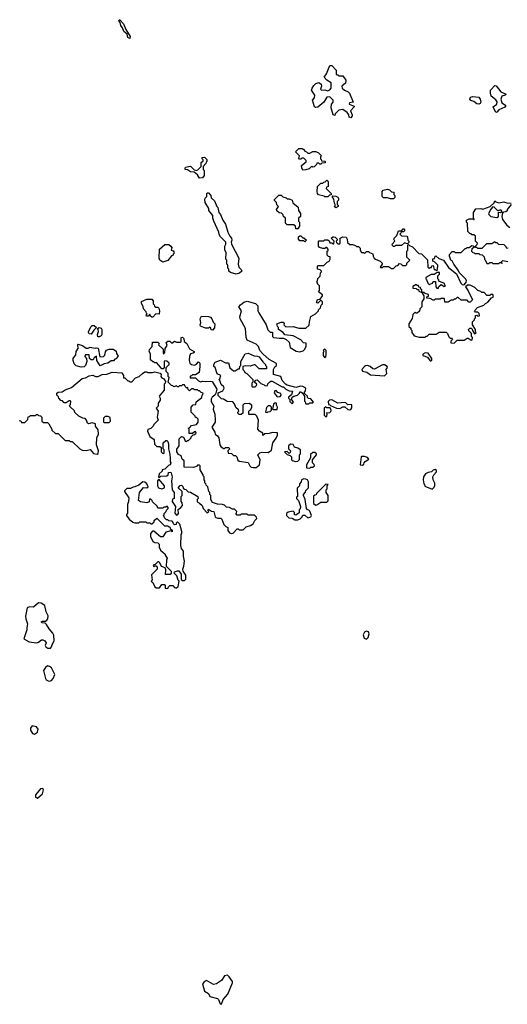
# Model space of a CAD drawing. Extents: x 1862350 to 2057294, y 212041 to 437318.
# Tile 124 of 256: x 1902557 to 1907460, y 324378 to 334283. Entities that reach past the tile are written whole.
import ezdxf

# ---------------------------------------------------------------- set-up
doc = ezdxf.new("R2010")
doc.units = 0

msp = doc.modelspace()

# ---------------------------------------------------------------- linework, layer by layer
at = {"layer": '0CON10XD'}
for points in [[(1903665, 334093.8), (1903645, 334104.2), (1903637.7, 334137.7), (1903604.5, 334165), (1903590.6, 334200.6), (1903572.5, 334225), (1903566.2, 334256.2), (1903554, 334275), (1903557.5, 334282.5), (1903565, 334283.3), (1903602.1, 334242.1), (1903623.6, 334183.6), (1903668.1, 334115), (1903665, 334093.8)], [(1905885, 333297.5), (1905871.2, 333301.2), (1905866.7, 333325), (1905850.3, 333350.3), (1905805, 333379.2), (1905765, 333372.9), (1905730, 333335), (1905725, 333320), (1905710, 333325), (1905687.5, 333395), (1905693.3, 333435), (1905707.5, 333455), (1905710, 333475), (1905675, 333508.8), (1905645, 333503.3), (1905615, 333452.5), (1905555, 333402.5), (1905535, 333400), (1905522.5, 333405), (1905502.5, 333475), (1905522.5, 333497.5), (1905523, 333523), (1905492.5, 333575), (1905496.7, 333595), (1905515, 333620), (1905535, 333640), (1905565, 333652.5), (1905587.5, 333635), (1905590, 333615), (1905582.5, 333585), (1905593, 333573), (1905625, 333576.2), (1905655, 333566.7), (1905675, 333576.7), (1905690, 333595), (1905688.3, 333648.3), (1905643.9, 333673.9), (1905617.5, 333705), (1905642, 333738), (1905675, 333822.5), (1905695, 333822.5), (1905740, 333775), (1905740, 333735), (1905745, 333730), (1905755, 333730), (1905765, 333720), (1905805, 333720), (1905836.4, 333676.4), (1905832.5, 333645), (1905796.7, 333615), (1905798.8, 333595), (1905822.7, 333572.7), (1905858.3, 333558.3), (1905873.6, 333543.6), (1905910, 333455), (1905873.3, 333446.7), (1905870, 333435), (1905920, 333415), (1905920, 333405), (1905883.6, 333366.4), (1905900, 333325), (1905900, 333315), (1905885, 333297.5)], [(1907345, 333350), (1907317.5, 333405), (1907354, 333435), (1907357, 333457), (1907345, 333476.7), (1907297.5, 333515), (1907290, 333545), (1907290, 333575), (1907335, 333620), (1907348.3, 333618.3), (1907396.4, 333556.4), (1907450, 333535), (1907440, 333525), (1907405, 333513.3), (1907394, 333485), (1907405.9, 333445.9), (1907442.5, 333425), (1907442.5, 333415), (1907435, 333403.3), (1907373.9, 333376.1), (1907355, 333352.5), (1907345, 333350)], [(1907175, 333433.3), (1907155, 333437.5), (1907125, 333460), (1907091.7, 333471.7), (1907082.5, 333482.5), (1907090, 333505), (1907115, 333510), (1907175, 333502.5), (1907187.5, 333485), (1907192.5, 333455), (1907188.3, 333441.7), (1907175, 333433.3)], [(1905405, 332770), (1905393, 332793), (1905390, 332815), (1905438.3, 332851.7), (1905438.3, 332868.3), (1905415, 332890), (1905395, 332890), (1905385, 332880), (1905371.7, 332881.7), (1905360, 332895), (1905368.3, 332901.7), (1905370, 332915), (1905330, 332955), (1905363.6, 332986.4), (1905396.4, 332986.4), (1905415, 332977.5), (1905425, 332960), (1905440, 332955), (1905455, 332940), (1905475, 332940), (1905505, 332957.5), (1905535, 332957.5), (1905560, 332945), (1905590, 332915), (1905580, 332905), (1905580, 332885), (1905588.3, 332878.3), (1905591.7, 332861.7), (1905625, 332860), (1905630, 332855), (1905628.3, 332841.7), (1905595, 332840), (1905585, 332830), (1905575, 332830), (1905565, 332840), (1905545, 332840), (1905540, 332825), (1905518.3, 332801.7), (1905505, 332800), (1905495, 332810), (1905467, 332783), (1905435, 332772.5), (1905405, 332770)], [(1904365, 332687.5), (1904343, 332723), (1904310, 332750), (1904275, 332752.5), (1904245, 332772.5), (1904220, 332775), (1904220, 332785), (1904225, 332800), (1904275, 332810), (1904311.7, 332771.7), (1904335, 332767.5), (1904347, 332773), (1904380, 332805), (1904380, 332845), (1904400, 332865), (1904400, 332875), (1904390, 332885), (1904391.7, 332898.3), (1904415, 332900), (1904438.3, 332878.3), (1904440, 332855), (1904431.7, 332848.3), (1904430, 332835), (1904400, 332805), (1904400, 332775), (1904410, 332765), (1904412.5, 332715), (1904395, 332693.3), (1904365, 332687.5)], [(1905655, 332500), (1905625, 332500), (1905617, 332507), (1905561.7, 332521.7), (1905550, 332535), (1905547.5, 332555), (1905550, 332605), (1905585, 332640), (1905605, 332640), (1905615, 332650), (1905628.3, 332651.7), (1905645, 332670), (1905660, 332655), (1905660, 332605), (1905641.7, 332598.3), (1905640, 332585), (1905690, 332535), (1905688.3, 332521.7), (1905671.7, 332518.3), (1905655, 332500)], [(1904735, 331722.5), (1904675, 331740), (1904660, 331755), (1904660, 331775), (1904650, 331785), (1904650, 331815), (1904640, 331825), (1904640, 331865), (1904630, 331875), (1904631.7, 331941.7), (1904620, 331965), (1904620, 332005), (1904630, 332025), (1904630, 332045), (1904575, 332100), (1904563, 332123), (1904560, 332145), (1904507.5, 332255), (1904497.5, 332285), (1904497.5, 332315), (1904460, 332365), (1904460, 332385), (1904422.5, 332445), (1904420, 332475), (1904423, 332487), (1904440, 332505), (1904440, 332535), (1904445, 332540), (1904455, 332540), (1904480, 332515), (1904481.7, 332491.7), (1904515, 332460), (1904540, 332405), (1904550, 332395), (1904557.5, 332345), (1904577.5, 332325), (1904600, 332265), (1904626.7, 332225), (1904650, 332145), (1904670, 332105), (1904687.5, 332085), (1904690, 332065), (1904682.5, 332045), (1904687.5, 332025), (1904758.8, 331885), (1904752.5, 331825), (1904760, 331795), (1904785, 331770), (1904790, 331755), (1904767, 331733), (1904735, 331722.5)], [(1906315, 332480), (1906285, 332480), (1906255, 332492.5), (1906215, 332490), (1906200, 332505), (1906200, 332555), (1906213, 332567), (1906255, 332577.5), (1906275, 332570), (1906295, 332550), (1906318.3, 332548.3), (1906320, 332525), (1906330, 332515), (1906330, 332495), (1906315, 332480)], [(1905355, 332180), (1905335, 332180), (1905330, 332205), (1905315, 332220), (1905245, 332220), (1905230, 332235), (1905230, 332285), (1905210, 332305), (1905205, 332320), (1905188.3, 332338.3), (1905165, 332340), (1905141.7, 332361.7), (1905140, 332375), (1905160, 332405), (1905141.7, 332421.7), (1905140, 332445), (1905120, 332465), (1905120, 332475), (1905163, 332517), (1905187, 332517), (1905201.7, 332501.7), (1905235, 332490), (1905245, 332480), (1905265, 332480), (1905297, 332467), (1905301.7, 332441.7), (1905357, 332397), (1905360, 332365), (1905380, 332335), (1905380, 332305), (1905360, 332285), (1905360, 332255), (1905370, 332245), (1905370, 332205), (1905355, 332180)], [(1905735, 332390), (1905720, 332405), (1905728.3, 332411.7), (1905730, 332425), (1905721.7, 332438.3), (1905717, 332477), (1905700, 332505), (1905705, 332510), (1905737, 332507), (1905756.4, 332496.4), (1905762.5, 332485), (1905761.7, 332468.3), (1905750, 332455), (1905750, 332425), (1905758.3, 332418.3), (1905760, 332405), (1905735, 332390)], [(1907470, 331985), (1907455, 331980), (1907448.3, 331998.3), (1907428.3, 332018.3), (1907375, 332020), (1907358.3, 332038.3), (1907345, 332040), (1907335, 332050), (1907305, 332030), (1907251.7, 332028.3), (1907205, 331980), (1907165, 331980), (1907155, 331990), (1907141.7, 331991.7), (1907140, 332005), (1907158.3, 332021.7), (1907160, 332035), (1907140, 332055), (1907140, 332105), (1907125, 332120), (1907105, 332120), (1907095, 332130), (1907081.7, 332131.7), (1907061.7, 332151.7), (1907060, 332235), (1907050, 332245), (1907050, 332265), (1907075, 332280), (1907120, 332280), (1907121.7, 332271.7), (1907128.3, 332271.7), (1907128.3, 332278.3), (1907120, 332280), (1907120, 332345), (1907145, 332380), (1907195, 332382.5), (1907215, 332377.5), (1907287.5, 332402.5), (1907328.3, 332441.7), (1907335, 332460), (1907345, 332450), (1907375, 332440), (1907425, 332450), (1907455, 332440), (1907498.3, 332438.3)], [(1907355, 332292.5), (1907370, 332305), (1907371.7, 332348.3), (1907395, 332342.5), (1907410, 332355), (1907395, 332370), (1907365, 332360), (1907328.3, 332398.3), (1907315, 332400), (1907293, 332377), (1907272.5, 332335), (1907273, 332323), (1907295, 332302.5), (1907355, 332292.5)], [(1907500, 332425), (1907460, 332375), (1907458.3, 332361.7), (1907445, 332350), (1907421.7, 332348.3), (1907412.5, 332337.5), (1907406.7, 332305), (1907411.7, 332271.7), (1907456.1, 332216.1), (1907485, 332192.5)], [(1906325, 332000), (1906315, 332000), (1906305, 332010), (1906302.5, 332025), (1906330, 332055), (1906320, 332075), (1906323, 332087), (1906348.3, 332111.7), (1906365, 332160), (1906395, 332160), (1906411.7, 332178.3), (1906418.3, 332178.3), (1906428.3, 332161.7), (1906415, 332150), (1906391.7, 332148.3), (1906390, 332135), (1906380, 332125), (1906395, 332110), (1906450, 332105), (1906457, 332097), (1906460, 332065), (1906470, 332055), (1906468.3, 332041.7), (1906455, 332030), (1906425, 332040), (1906395, 332010), (1906335, 332010), (1906325, 332000)], [(1905232.5, 330565), (1905265, 330550), (1905300, 330545), (1905290, 330510), (1905260, 330485), (1905260, 330475), (1905271.7, 330461.7), (1905273, 330443), (1905295, 330420), (1905310, 330435), (1905290, 330465), (1905297.5, 330485), (1905313, 330497), (1905350, 330505), (1905370, 330525), (1905375, 330540), (1905385, 330540), (1905398.3, 330528.3), (1905420, 330495), (1905420, 330445), (1905428.3, 330438.3), (1905430, 330425), (1905435, 330420), (1905465, 330420), (1905475, 330430), (1905505, 330430), (1905510, 330435), (1905485, 330470), (1905461.7, 330471.7), (1905451.7, 330481.7), (1905450, 330495), (1905421.7, 330521.7), (1905420, 330535), (1905431.7, 330548.3), (1905432.5, 330575), (1905405, 330592.5), (1905385, 330596.7), (1905335, 330582.5), (1905246.4, 330606.4), (1905230, 330615), (1905197.5, 330655), (1905183, 330693), (1905110, 330715), (1905107.5, 330765), (1905120.7, 330789.3), (1905140, 330805), (1905140, 330825), (1905063.9, 330863.9), (1905000, 330920), (1904970, 330955), (1904957.5, 330995), (1904935, 331017.5), (1904845, 331060), (1904832.5, 331085), (1904827.5, 331175), (1904772.5, 331275), (1904770, 331295), (1904787.5, 331355), (1904760, 331395), (1904777.5, 331415), (1904809.3, 331440.7), (1904845, 331451.2), (1904927, 331427), (1904950, 331405), (1904952.5, 331355), (1904960, 331335), (1905033.6, 331213.6), (1905051.7, 331161.7), (1905075, 331140), (1905098.3, 331138.3), (1905100, 331095), (1905110, 331085), (1905170.7, 331080.7), (1905209.3, 331079.3), (1905235, 331067.5), (1905265, 331037.5), (1905277.5, 330985), (1905338.3, 330948.3), (1905375, 330942.5), (1905407, 330953), (1905420, 330965), (1905437.5, 330995), (1905438.3, 331028.3), (1905411.7, 331031.7), (1905385, 331062.5), (1905305, 331103.8), (1905223.8, 331113.8), (1905205, 331137.5), (1905160, 331165), (1905160, 331185), (1905150, 331195), (1905142.5, 331225), (1905185, 331240), (1905205, 331240), (1905217, 331227), (1905213, 331213), (1905233, 331193), (1905305, 331196.7), (1905365, 331180), (1905435, 331180), (1905468.3, 331211.7), (1905470, 331245), (1905483, 331297), (1905530, 331325), (1905560, 331355), (1905560, 331365), (1905580, 331385), (1905588.3, 331411.7), (1905600, 331425), (1905600, 331445), (1905585, 331460), (1905555, 331430), (1905540, 331435), (1905551.7, 331468.3), (1905578.3, 331471.7), (1905600, 331505), (1905600, 331515), (1905560, 331545), (1905571.7, 331558.3), (1905570, 331605), (1905550, 331625), (1905550, 331635), (1905540, 331645), (1905550, 331655), (1905555, 331680), (1905578.3, 331701.7), (1905580, 331735), (1905590, 331745), (1905590, 331755), (1905578.3, 331768.3), (1905552.5, 331775), (1905550, 331805), (1905555, 331810), (1905615, 331810), (1905650, 331845), (1905670, 331855), (1905680, 331875), (1905678.3, 331898.3), (1905661.7, 331901.7), (1905650, 331915), (1905650, 331955), (1905658.3, 331961.7), (1905660, 331975), (1905645, 331990), (1905635, 331990), (1905625, 331980), (1905605, 331980), (1905571.7, 331991.7), (1905560, 332005), (1905560, 332055), (1905565, 332060), (1905615, 332060), (1905625, 332070), (1905655, 332070), (1905668.3, 332058.3), (1905675, 332040), (1905695, 332040), (1905705, 332030), (1905715, 332030), (1905720, 332055), (1905690, 332085), (1905705, 332100), (1905715, 332100), (1905730, 332095), (1905750, 332075), (1905750, 332065), (1905740, 332055), (1905741.7, 332041.7), (1905755, 332030), (1905775, 332030), (1905780, 332035), (1905780, 332085), (1905785, 332087.5), (1905805, 332097.5), (1905840, 332095), (1905850, 332075), (1905851.7, 332041.7), (1905875, 332020), (1905905, 332020), (1905935, 332010), (1905945, 332000), (1905965, 332000), (1905980, 331985), (1905980, 331965), (1905995, 331940), (1906015, 331940), (1906025, 331930), (1906045, 331950), (1906065, 331950), (1906075, 331940), (1906108.3, 331928.3), (1906110, 331905), (1906120, 331885), (1906133, 331873), (1906180, 331855), (1906200, 331835), (1906200, 331825), (1906180, 331795), (1906185, 331790), (1906205, 331790), (1906215, 331800), (1906265, 331800), (1906295, 331780), (1906315, 331780), (1906341.7, 331808.3), (1906358.3, 331811.7), (1906375, 331830), (1906388.3, 331828.3), (1906405, 331810), (1906438.3, 331811.7), (1906448.3, 331821.7), (1906450, 331835), (1906480, 331865), (1906450, 331895), (1906450, 331955), (1906460, 331965), (1906460, 332015), (1906465, 332020), (1906475, 332010), (1906508.3, 331998.3), (1906571.7, 331931.7), (1906598.3, 331928.3), (1906658.3, 331868.3), (1906660, 331795), (1906675, 331780), (1906685, 331790), (1906698.3, 331791.7), (1906701.7, 331808.3), (1906715, 331810), (1906725, 331770), (1906735, 331770), (1906745, 331760), (1906758.3, 331771.7), (1906760, 331815), (1906728.3, 331848.3), (1906710, 331855), (1906711.7, 331878.3), (1906728.3, 331881.7), (1906730, 331895), (1906741.7, 331908.3), (1906771.7, 331881.7), (1906820, 331865), (1906869.2, 331789.2), (1906950, 331725), (1906993.9, 331633.9), (1907005, 331620), (1907015, 331617.5), (1907030, 331620), (1907047, 331643), (1907050, 331655), (1907043.9, 331673.9), (1906975, 331740), (1906967.5, 331765), (1906921.2, 331825), (1906906.1, 331856.1), (1906892.5, 331865), (1906877.5, 331905), (1906878.3, 331921.7), (1906905, 331950), (1906925, 331950), (1906935, 331940), (1906995, 331940), (1907035, 331980), (1907045, 331980), (1907055, 331990), (1907075, 331990), (1907105, 332010), (1907118.3, 332008.3), (1907130, 331995), (1907101.7, 331978.3), (1907100, 331955), (1907115, 331940), (1907127, 331937), (1907135, 331930), (1907175, 331930), (1907185, 331920), (1907208.3, 331918.3), (1907228.3, 331898.3), (1907230, 331875), (1907238.3, 331868.3), (1907255, 331830), (1907275, 331830), (1907285, 331840), (1907305, 331840), (1907315, 331830), (1907375, 331830), (1907385, 331840), (1907400, 331840), (1907405, 331830), (1907410, 331835), (1907400, 331845), (1907415, 331860), (1907465, 331850)], [(1905425, 332050), (1905415, 332060), (1905375, 332060), (1905360, 332075), (1905361.7, 332098.3), (1905375, 332110), (1905385, 332110), (1905405, 332090), (1905415, 332090), (1905440, 332065), (1905425, 332050)], [(1903995, 331842.5), (1903967.5, 331865), (1903957.5, 331885), (1903962.5, 331975), (1904015, 332020), (1904055, 332020), (1904077.5, 332005), (1904090, 331985), (1904081.7, 331978.3), (1904080, 331965), (1904098.3, 331958.3), (1904108.3, 331948.3), (1904110, 331935), (1904100, 331925), (1904100, 331915), (1904081.7, 331908.3), (1904045, 331860), (1903995, 331842.5)], [(1906765, 331580), (1906771.7, 331598.3), (1906795, 331620), (1906825, 331600), (1906840, 331605), (1906831.7, 331611.7), (1906828.3, 331628.3), (1906771.7, 331651.7), (1906770, 331665), (1906760, 331675), (1906760, 331705), (1906778.3, 331721.7), (1906778.3, 331738.3), (1906755, 331740), (1906725, 331720), (1906695, 331720), (1906641.7, 331688.3), (1906640, 331675), (1906648.3, 331668.3), (1906661.7, 331631.7), (1906675, 331620), (1906708.3, 331631.7), (1906715, 331650), (1906738.3, 331648.3), (1906740, 331595), (1906751.7, 331581.7), (1906765, 331580)], [(1906925, 331030), (1906955, 331060), (1907025, 331060), (1907055, 331080), (1907065, 331080), (1907095, 331060), (1907108.3, 331061.7), (1907110, 331085), (1907100, 331095), (1907100, 331125), (1907071.7, 331151.7), (1907070, 331165), (1907081.7, 331178.3), (1907095, 331180), (1907108.3, 331168.3), (1907110, 331155), (1907131.7, 331121.7), (1907148.3, 331131.7), (1907140, 331145), (1907140, 331165), (1907110, 331215), (1907110, 331245), (1907130, 331265), (1907130, 331275), (1907140, 331285), (1907141.7, 331308.3), (1907155, 331310), (1907165, 331300), (1907180, 331305), (1907178.3, 331328.3), (1907165, 331340), (1907141.7, 331341.7), (1907130, 331355), (1907161.7, 331388.3), (1907225, 331410), (1907241.7, 331428.3), (1907265, 331440), (1907300, 331485), (1907320, 331495), (1907315, 331520), (1907295, 331520), (1907285, 331510), (1907255, 331510), (1907228.3, 331538.3), (1907205, 331540), (1907195, 331550), (1907165, 331560), (1907135, 331587.5), (1907085, 331612.5), (1907058.3, 331611.7), (1907040, 331595), (1907067.5, 331555), (1907110, 331465), (1907085, 331440), (1907071.7, 331441.7), (1907055, 331460), (1906995, 331460), (1906965, 331490), (1906955, 331490), (1906938.3, 331471.7), (1906925, 331470), (1906915, 331460), (1906895, 331460), (1906865, 331440), (1906831.7, 331441.7), (1906830, 331475), (1906825, 331480), (1906795, 331480), (1906785, 331470), (1906735, 331470), (1906725, 331460), (1906715, 331460), (1906685, 331480), (1906651.7, 331481.7), (1906650, 331495), (1906668.3, 331501.7), (1906668.3, 331518.3), (1906635, 331530), (1906625, 331540), (1906600, 331540), (1906600, 331565), (1906591.7, 331571.7), (1906588.3, 331588.3), (1906571.7, 331591.7), (1906568.3, 331608.3), (1906555, 331610), (1906545, 331620), (1906511.7, 331598.3), (1906511.7, 331581.7), (1906545, 331580), (1906555, 331570), (1906568.3, 331568.3), (1906571.7, 331551.7), (1906600, 331540), (1906620, 331505), (1906620, 331475), (1906600, 331445), (1906600, 331395), (1906580, 331375), (1906578.3, 331351.7), (1906555, 331330), (1906545, 331330), (1906535, 331340), (1906511.7, 331318.3), (1906501.7, 331278.3), (1906470, 331225), (1906470, 331195), (1906488.3, 331178.3), (1906490, 331165), (1906500, 331155), (1906500, 331135), (1906523, 331103), (1906575, 331090), (1906635, 331090), (1906645, 331100), (1906655, 331100), (1906675, 331120), (1906745, 331120), (1906775, 331140), (1906845, 331140), (1906860, 331125), (1906871.7, 331091.7), (1906885, 331080), (1906898.3, 331078.3), (1906910, 331065), (1906891.7, 331048.3), (1906891.7, 331031.7), (1906925, 331030)], [(1903895, 331290), (1903885, 331290), (1903871.7, 331301.7), (1903865, 331320), (1903848.3, 331301.7), (1903831.7, 331301.7), (1903830, 331315), (1903840, 331325), (1903831.7, 331331.7), (1903830, 331345), (1903800, 331375), (1903797, 331397), (1903781.7, 331428.3), (1903781.7, 331448.3), (1903835, 331470), (1903885, 331470), (1903900, 331455), (1903900, 331425), (1903910, 331415), (1903911.7, 331401.7), (1903925, 331390), (1903945, 331390), (1903955, 331380), (1903962.5, 331355), (1903960, 331320), (1903925, 331322.5), (1903895, 331290)], [(1904495, 331160), (1904481.7, 331161.7), (1904478.3, 331178.3), (1904465, 331190), (1904455, 331180), (1904425, 331180), (1904375, 331200), (1904370, 331215), (1904377.5, 331235), (1904372.5, 331275), (1904385, 331300), (1904455, 331297.5), (1904475, 331290), (1904490, 331275), (1904501.7, 331241.7), (1904520, 331225), (1904517, 331183), (1904495, 331160)], [(1903275, 331120), (1903253.6, 331123.6), (1903247.5, 331135), (1903250, 331145), (1903275, 331197.5), (1903285, 331206.7), (1903305, 331206.2), (1903330, 331185), (1903300.7, 331159.3), (1903275, 331120)], [(1903341.7, 331091.7), (1903337.5, 331115), (1903350, 331145), (1903347, 331167), (1903340, 331175), (1903355, 331187.5), (1903375, 331180), (1903382.5, 331165), (1903382.5, 331115), (1903376.4, 331103.6), (1903355, 331092.5), (1903341.7, 331091.7)], [(1903068.3, 330411.7), (1903070, 330445), (1903065, 330450), (1903055, 330450), (1903025, 330430), (1903005, 330430), (1902988.3, 330448.3), (1902971.7, 330451.7), (1902950, 330475), (1902948.3, 330488.3), (1902930, 330505), (1902930, 330525), (1902943, 330537), (1902985, 330540), (1903015, 330560), (1903077, 330583), (1903185, 330673.3), (1903219.5, 330680.5), (1903255, 330700), (1903293, 330707), (1903320, 330695), (1903345, 330692.5), (1903385, 330713.3), (1903434.3, 330715.7), (1903485, 330736), (1903585, 330730), (1903600, 330705), (1903601.7, 330681.7), (1903615, 330680), (1903645, 330650), (1903655, 330650), (1903665, 330640), (1903685, 330640), (1903720.7, 330679.3), (1903757, 330693), (1903790, 330725), (1903815, 330740), (1903835, 330740), (1903845, 330732.5), (1903893, 330733), (1903915, 330740), (1903968.3, 330728.3), (1903980, 330715), (1903977.5, 330695), (1903985, 330680), (1904005, 330670), (1904022.5, 330645), (1904020, 330625), (1904010, 330615), (1904010, 330555), (1903960, 330495), (1903970, 330475), (1903970, 330455), (1903950, 330425), (1903950, 330395), (1903930, 330375), (1903947.5, 330345), (1903940, 330285), (1903950, 330255), (1903907.5, 330215), (1903895, 330190), (1903875, 330170), (1903845, 330160), (1903842.5, 330145), (1903865, 330090), (1903908.3, 330058.3), (1903911.7, 330011.7), (1903935, 329990), (1903965, 329990), (1903978.3, 329978.3), (1903980, 329935), (1903991.7, 329921.7), (1904005, 329920), (1904010, 329925), (1904010, 329955), (1904000, 329965), (1904000, 330025), (1904025, 330050), (1904035, 330050), (1904045, 330040), (1904052.5, 330015), (1904052.5, 329965), (1904067, 329913), (1904068.3, 329871.7), (1904070, 329835), (1904077.5, 329825), (1904070, 329805), (1904051.7, 329798.3), (1904015, 329760), (1903990, 329755), (1903988.3, 329741.7), (1903960, 329715), (1903952.5, 329682.5), (1903965, 329680), (1903975, 329690), (1904037, 329693), (1904050, 329705), (1904051.7, 329728.3), (1904075, 329730), (1904080, 329725), (1904090, 329685), (1904082.5, 329645), (1904090, 329555), (1904110, 329525), (1904110, 329465), (1904091.7, 329458.3), (1904090, 329435), (1904122.5, 329385), (1904118.3, 329318.3), (1904135, 329300), (1904146.4, 329303.6), (1904152.5, 329315), (1904150, 329355), (1904177.5, 329375), (1904192.5, 329395), (1904191.7, 329421.7), (1904180, 329435), (1904180, 329485), (1904190, 329495), (1904190, 329535), (1904150, 329575), (1904171.7, 329598.3), (1904185, 329600), (1904198.3, 329588.3), (1904201.7, 329571.7), (1904215, 329560), (1904228.3, 329558.3), (1904251.7, 329531.7), (1904275, 329530), (1904346.4, 329486.4), (1904350, 329465), (1904340, 329455), (1904341.7, 329431.7), (1904365, 329420), (1904390, 329395), (1904400, 329365), (1904441.7, 329321.7), (1904460, 329335), (1904450, 329345), (1904455, 329360), (1904485, 329340), (1904510, 329335), (1904523, 329283), (1904530, 329275), (1904548.3, 329268.3), (1904578.3, 329268.3), (1904588.3, 329258.3), (1904610, 329205), (1904630, 329185), (1904650, 329175), (1904650, 329145), (1904665, 329120), (1904685, 329113.3), (1904701.7, 329118.3), (1904745, 329160), (1904755, 329160), (1904765, 329150), (1904805, 329150), (1904835, 329180), (1904877, 329193), (1904905, 329210), (1904920, 329245), (1904940, 329265), (1904938.3, 329278.3), (1904918.3, 329298.3), (1904855, 329300), (1904845, 329310), (1904785, 329310), (1904775, 329300), (1904745, 329300), (1904730, 329315), (1904738.3, 329321.7), (1904740, 329335), (1904718.3, 329358.3), (1904695, 329360), (1904667, 329377), (1904635, 329380), (1904615, 329400), (1904597, 329407), (1904545, 329410), (1904495, 329427.5), (1904477.5, 329455), (1904480, 329495), (1904470, 329505), (1904470, 329525), (1904460, 329535), (1904450, 329585), (1904431.7, 329601.7), (1904430, 329615), (1904420, 329625), (1904420, 329645), (1904410, 329655), (1904410, 329685), (1904400, 329695), (1904400, 329705), (1904370, 329755), (1904370, 329795), (1904365, 329800), (1904345, 329800), (1904340, 329790), (1904305, 329776.7), (1904211.7, 329781.7), (1904210, 329845), (1904191.7, 329861.7), (1904180, 329895), (1904155, 329910), (1904137.5, 329935), (1904138.3, 329961.7), (1904160, 329995), (1904160, 330065), (1904185, 330090), (1904198.3, 330088.3), (1904208.3, 330078.3), (1904221.7, 330041.7), (1904235, 330040), (1904245, 330050), (1904255, 330050), (1904280, 330075), (1904280, 330085), (1904301.7, 330108.3), (1904315, 330110), (1904330, 330125), (1904325, 330140), (1904313, 330137), (1904295, 330120), (1904261.7, 330121.7), (1904260, 330165), (1904250, 330175), (1904268.3, 330181.7), (1904285, 330200), (1904335, 330210), (1904350, 330235), (1904350, 330265), (1904335, 330280), (1904325, 330280), (1904320, 330295), (1904280, 330335), (1904280, 330385), (1904301.7, 330408.3), (1904328.3, 330411.7), (1904331.7, 330438.3), (1904388.3, 330481.7), (1904390, 330505), (1904398.3, 330511.7), (1904400, 330525), (1904381.7, 330531.7), (1904365, 330550), (1904355, 330550), (1904345, 330560), (1904315, 330560), (1904305, 330570), (1904285, 330570), (1904265, 330550), (1904251.7, 330561.7), (1904248.3, 330578.3), (1904235, 330580), (1904221.7, 330591.7), (1904215, 330610), (1904195, 330610), (1904185, 330600), (1904165, 330600), (1904155, 330590), (1904145, 330590), (1904135, 330600), (1904105, 330590), (1904095, 330600), (1904081.7, 330601.7), (1904050, 330635), (1904060, 330685), (1904050, 330695), (1904050, 330725), (1904030, 330745), (1904030, 330785), (1904060, 330815), (1904058.3, 330828.3), (1904036.7, 330846.7), (1904015, 330850), (1904010, 330845), (1904010, 330785), (1903998.3, 330771.7), (1903985, 330770), (1903935, 330830), (1903915, 330830), (1903905, 330840), (1903895, 330840), (1903871.7, 330861.7), (1903871.7, 330921.7), (1903857.5, 330945), (1903862.5, 330965), (1903890, 330995), (1903891.7, 331038.3), (1903945, 331040), (1903960, 331025), (1903951.7, 331011.7), (1903998.3, 330968.3), (1904000, 330925), (1904005, 330920), (1904017.5, 330935), (1904020, 330975), (1904040, 331005), (1904030, 331035), (1904045, 331050), (1904065, 331050), (1904085, 331030), (1904115, 331050), (1904135, 331040), (1904175, 331040), (1904180, 331045), (1904180, 331085), (1904195, 331090), (1904207, 331077), (1904210, 331045), (1904237.5, 331025), (1904263.6, 330973.6), (1904310, 330945), (1904310, 330935), (1904301.7, 330928.3), (1904275, 330920), (1904263, 330897), (1904260, 330855), (1904268.3, 330828.3), (1904285.8, 330815.8), (1904315, 330808.8), (1904333.8, 330816.2), (1904355, 330840), (1904367.5, 330827.5), (1904367.5, 330795), (1904360, 330735), (1904325, 330710), (1904295, 330710), (1904285, 330700), (1904271.7, 330698.3), (1904271.7, 330681.7), (1904325, 330680), (1904355, 330650), (1904375, 330640), (1904395, 330647.5), (1904425, 330642.5), (1904475, 330647.5), (1904491.7, 330641.7), (1904537.5, 330565), (1904530, 330525), (1904520, 330505), (1904493.6, 330486.4), (1904482.5, 330465), (1904483, 330443), (1904507.5, 330395), (1904502.5, 330365), (1904517.5, 330315), (1904522.5, 330255), (1904522.5, 330235), (1904487.5, 330185), (1904517.5, 330135), (1904523, 330113), (1904546.4, 330096.4), (1904560, 330075), (1904570, 330005), (1904580, 329990), (1904605, 329970), (1904615, 329970), (1904625, 329980), (1904655, 329980), (1904670, 329965), (1904650, 329945), (1904651.7, 329921.7), (1904685, 329920), (1904705, 329900), (1904728.3, 329898.3), (1904740, 329885), (1904751.7, 329851.7), (1904763, 329843), (1904855, 329827.5), (1904870, 329795), (1904885, 329780), (1904905, 329777.5), (1904935, 329777.5), (1904966.7, 329805), (1904973.6, 329853.6), (1904952.5, 329905), (1904970, 329925), (1904995, 329932.5), (1905055, 329930), (1905088.3, 329951.7), (1905103, 330027), (1905137, 330073), (1905150, 330105), (1905148.3, 330128.3), (1905098.3, 330131.7), (1905065, 330120), (1905023, 330117), (1905001.7, 330101.7), (1905000, 330125), (1904967.5, 330145), (1904953, 330163), (1904957.5, 330255), (1904940, 330295), (1904925, 330310), (1904861.7, 330311.7), (1904860, 330345), (1904870, 330355), (1904879.3, 330360.7), (1904892.5, 330385), (1904890, 330405), (1904865, 330422.5), (1904813, 330417), (1904800, 330405), (1904800, 330325), (1904785, 330310), (1904765, 330310), (1904750, 330325), (1904750, 330335), (1904760, 330345), (1904758.3, 330358.3), (1904731.7, 330381.7), (1904718.3, 330418.3), (1904698.3, 330438.3), (1904643, 330443), (1904607, 330467), (1904585, 330470), (1904551.7, 330501.7), (1904551.7, 330528.3), (1904599.2, 330550.8), (1904611.2, 330575), (1904608.8, 330588.8), (1904583, 330613), (1904570, 330655), (1904560, 330665), (1904568.3, 330671.7), (1904580, 330705), (1904541.7, 330721.7), (1904522.5, 330782.5), (1904510, 330795), (1904510, 330815), (1904523, 330837), (1904575, 330856.7), (1904625, 330830), (1904655, 330830), (1904670.7, 330780.7), (1904705, 330750), (1904725, 330750), (1904755, 330770), (1904768.3, 330771.7), (1904770, 330795), (1904780, 330805), (1904780, 330845), (1904825, 330920), (1904855, 330930), (1904913, 330903), (1904947, 330897), (1904965, 330890), (1905000.7, 330840.7), (1905030, 330815), (1905030, 330805), (1905040, 330795), (1905038.3, 330771.7), (1904965, 330770), (1904925, 330810), (1904915, 330812.5), (1904875, 330796.7), (1904825, 330802.5), (1904800, 330795), (1904800, 330765), (1904815, 330750), (1904820, 330735), (1904840, 330725), (1904900, 330665), (1904900, 330635), (1904890, 330625), (1904890, 330595), (1904895, 330590), (1904925, 330590), (1904938.3, 330601.7), (1904940, 330615), (1904921.7, 330631.7), (1904920, 330645), (1904931.7, 330658.3), (1904945, 330660), (1904981.7, 330621.7), (1905015, 330610), (1905025, 330600), (1905048.3, 330601.7), (1905051.7, 330618.3), (1905071.7, 330638.3), (1905083, 330647), (1905095, 330646.7), (1905195, 330590), (1905208.3, 330588.3), (1905232.5, 330565)], [(1903175, 330787.5), (1903125, 330800), (1903105, 330820), (1903093.3, 330855), (1903093.3, 330875), (1903119.5, 330910.5), (1903123.6, 330946.4), (1903147, 330983), (1903140, 330995), (1903140, 331015), (1903145, 331017.5), (1903187, 331007), (1903225, 330977.5), (1903245, 330977.5), (1903265, 330990), (1903315, 330977.5), (1903325, 330982.5), (1903345, 330980), (1903363, 330893), (1903400, 330895), (1903411.7, 330908.3), (1903418.3, 330941.7), (1903430.7, 330959.3), (1903455, 330967.5), (1903495, 330967.5), (1903515, 330960), (1903527, 330947), (1903530, 330925), (1903547, 330897), (1903525, 330870), (1903511.7, 330868.3), (1903498.3, 330851.7), (1903475, 330850), (1903441.7, 330828.3), (1903405, 330822.5), (1903365, 330800), (1903333, 330853), (1903327.5, 330897.5), (1903305, 330880), (1903295, 330860), (1903275, 330862.5), (1903260, 330875), (1903255, 330910), (1903215, 330910), (1903210, 330895), (1903230, 330875), (1903232.5, 330845), (1903217.5, 330805), (1903205, 330792.5), (1903175, 330787.5)], [(1905625, 330880), (1905635, 330890), (1905640, 330915), (1905640, 330955), (1905625, 330970), (1905610, 330955), (1905620, 330945), (1905610, 330935), (1905610, 330905), (1905625, 330880)], [(1906695, 330850), (1906701.7, 330858.3), (1906700, 330875), (1906665, 330927.5), (1906635, 330932.5), (1906611.7, 330918.3), (1906610, 330905), (1906657, 330887), (1906685, 330850), (1906695, 330850)], [(1906225, 330700.6), (1906247.1, 330722.9), (1906242, 330765), (1906255.8, 330785), (1906252.9, 330795), (1906225, 330812.1), (1906205, 330811.8), (1906125, 330766.7), (1906109.3, 330769.3), (1906080, 330795), (1906055, 330803.3), (1906035, 330800), (1906022.5, 330795), (1905996.7, 330765), (1906005, 330748.8), (1906047.7, 330737.7), (1906085, 330710), (1906225, 330700.6)], [(1905145, 330490), (1905175, 330493.3), (1905187.5, 330505), (1905183.3, 330523.3), (1905151.2, 330531.2), (1905135, 330552.5), (1905120.7, 330549.3), (1905115, 330530), (1905145, 330490)], [(1902551.7, 330251.7), (1902568.3, 330248.3), (1902575, 330230), (1902608.3, 330231.7), (1902638.3, 330261.7), (1902641.7, 330288.3), (1902655, 330290), (1902665, 330300), (1902715, 330300), (1902725, 330310), (1902735, 330310), (1902745, 330300), (1902767, 330297), (1902780, 330285), (1902780, 330245), (1902795, 330230), (1902835, 330230), (1902848.3, 330218.3), (1902880, 330165), (1902880, 330155), (1902915, 330120), (1902945, 330120), (1903015, 330050), (1903055, 330050), (1903065, 330040), (1903085, 330040), (1903160, 329965), (1903185, 329952.5), (1903225, 329947.5), (1903265, 329960), (1903298.3, 329918.3), (1903335, 329912.5), (1903345, 329920), (1903350, 329945), (1903327.5, 330005), (1903332.5, 330075), (1903350, 330115), (1903347, 330157), (1903320, 330195), (1903318.3, 330218.3), (1903285, 330227.5), (1903248.3, 330218.3), (1903240, 330225), (1903230, 330255), (1903215, 330270), (1903193, 330273), (1903150, 330295), (1903111.7, 330331.7), (1903108.3, 330348.3), (1903061.7, 330391.7), (1903060, 330405), (1903068.3, 330411.7)], [(1905045, 330330), (1905051.7, 330338.3), (1905075, 330342.5), (1905090, 330355), (1905090, 330385), (1905075, 330400), (1905055, 330400), (1905038.3, 330381.7), (1905030, 330335), (1905045, 330330)], [(1905105, 330360), (1905145, 330362.5), (1905150, 330385), (1905140, 330405), (1905140, 330425), (1905125, 330430), (1905110, 330415), (1905100, 330365), (1905105, 330360)], [(1905645, 330290), (1905650, 330315), (1905641.7, 330328.3), (1905675, 330330), (1905687, 330343), (1905687.5, 330355), (1905678.3, 330378.3), (1905645, 330380), (1905635, 330390), (1905620, 330375), (1905620, 330305), (1905631.7, 330291.7), (1905645, 330290)], [(1905875, 330357.5), (1905885, 330362.5), (1905897, 330377), (1905897.5, 330405), (1905891.7, 330411.7), (1905855, 330410), (1905835, 330430), (1905823, 330433), (1905757, 330427), (1905695, 330457.5), (1905673, 330457), (1905658.3, 330441.7), (1905661.7, 330411.7), (1905675, 330410), (1905681.7, 330401.7), (1905743.6, 330373.6), (1905775, 330372.5), (1905805, 330390), (1905825, 330390), (1905855, 330362.5), (1905875, 330357.5)], [(1903405, 330230), (1903455, 330232.5), (1903470, 330245), (1903465, 330280), (1903445, 330290), (1903415, 330290), (1903400, 330275), (1903400, 330235), (1903405, 330230)], [(1905335, 329840), (1905355, 329843.3), (1905371.7, 329858.3), (1905370, 329905), (1905380, 329915), (1905380, 329955), (1905353.3, 329973.3), (1905321.2, 329981.2), (1905305, 330010), (1905278.3, 330011.7), (1905260, 329995), (1905260, 329965), (1905280, 329945), (1905275, 329930), (1905265, 329920), (1905245, 329940), (1905220, 329935), (1905245, 329910), (1905275, 329900), (1905290, 329885), (1905290, 329855), (1905295, 329850), (1905335, 329840)], [(1905475, 329772.5), (1905485, 329780), (1905505, 329780), (1905520, 329795), (1905518.3, 329808.3), (1905500, 329825), (1905500, 329855), (1905540, 329905), (1905540, 329915), (1905525, 329927.5), (1905505, 329930), (1905481.7, 329908.3), (1905480, 329875), (1905440, 329805), (1905440, 329775), (1905475, 329772.5)], [(1906005, 329800), (1906018.3, 329811.7), (1906020, 329825), (1906031.7, 329838.3), (1906068.3, 329861.7), (1906055, 329880), (1906025, 329890), (1905995, 329890), (1905990, 329885), (1905980, 329805), (1906005, 329800)], [(1906705, 329560), (1906725, 329580), (1906731.7, 329598.3), (1906731.7, 329621.7), (1906713.6, 329653.6), (1906712.5, 329685), (1906720, 329705), (1906747.5, 329735), (1906748.3, 329748.3), (1906735, 329757.5), (1906715, 329750), (1906697, 329733), (1906665, 329727.5), (1906637, 329713), (1906617.5, 329685), (1906612.5, 329655), (1906620, 329615), (1906628.3, 329608.3), (1906631.7, 329591.7), (1906705, 329560)], [(1904045, 328560), (1904051.7, 328578.3), (1904065, 328590), (1904095, 328590), (1904115, 328570), (1904125, 328567.5), (1904135, 328567.5), (1904148.8, 328581.2), (1904160, 328635), (1904150, 328645), (1904137, 328687), (1904110, 328715), (1904111.7, 328728.3), (1904145, 328740), (1904158.3, 328738.3), (1904180, 328705), (1904181.7, 328651.7), (1904195, 328640), (1904215, 328640), (1904226.4, 328653.6), (1904226.4, 328696.4), (1904200, 328735), (1904197.5, 328755), (1904207.5, 328785), (1904212.5, 328835), (1904202.5, 328885), (1904202.5, 328935), (1904183, 328963), (1904177.5, 328995), (1904180, 329105), (1904187.5, 329115), (1904187.5, 329135), (1904167, 329207), (1904145, 329230), (1904131.7, 329218.3), (1904130, 329205), (1904115, 329200), (1904101.7, 329211.7), (1904100, 329225), (1904088.3, 329238.3), (1904055, 329240), (1904045, 329250), (1904031.7, 329251.7), (1904011.7, 329271.7), (1904010, 329285), (1904000, 329295), (1904008.3, 329301.7), (1904010, 329315), (1904030, 329335), (1904031.7, 329348.3), (1904050, 329365), (1904050, 329375), (1904038.3, 329388.3), (1904025, 329380), (1904005, 329380), (1903995, 329370), (1903945, 329370), (1903938.3, 329388.3), (1903891.7, 329431.7), (1903890, 329445), (1903875, 329460), (1903861.7, 329458.3), (1903858.3, 329431.7), (1903835, 329422.5), (1903773, 329433), (1903750, 329445), (1903760, 329525), (1903803, 329577), (1903835, 329572.5), (1903850, 329585), (1903835, 329612.5), (1903815, 329630), (1903795, 329632.5), (1903755, 329600), (1903715, 329582.5), (1903698.3, 329581.7), (1903671.7, 329568.3), (1903633, 329567), (1903610, 329545), (1903610, 329535), (1903653, 329473), (1903650, 329435), (1903640, 329405), (1903641.7, 329318.3), (1903630, 329305), (1903630, 329295), (1903657, 329257), (1903695, 329227.5), (1903715, 329220), (1903755, 329222.5), (1903765, 329230), (1903825, 329230), (1903835, 329220), (1903865, 329220), (1903875, 329210), (1903885, 329210), (1903908.3, 329231.7), (1903910, 329245), (1903935, 329270), (1904011.7, 329191.7), (1904045, 329190), (1904055, 329180), (1904065, 329180), (1904070, 329165), (1904088.3, 329148.3), (1904090, 329130), (1904075, 329140), (1904025, 329127.5), (1903995, 329080), (1903971.7, 329081.7), (1903907, 329137), (1903893, 329137), (1903872.5, 329115), (1903872.5, 329085), (1903893.9, 329033.9), (1903915, 329022.5), (1903945, 329020), (1903958.3, 329008.3), (1903957.5, 328975), (1903972.5, 328945), (1904020, 328905), (1904020, 328895), (1904040, 328865), (1904032.5, 328845), (1904030, 328785), (1904080, 328735), (1904080, 328715), (1904068.3, 328701.7), (1904021.7, 328701.7), (1904027.5, 328747.5), (1904018.3, 328768.3), (1903981.7, 328781.7), (1903965, 328820), (1903955, 328830), (1903945, 328830), (1903918.3, 328801.7), (1903900, 328795), (1903905, 328780), (1903915, 328790), (1903928.3, 328788.3), (1903940, 328775), (1903940, 328755), (1903883, 328697), (1903887.5, 328645), (1903880, 328635), (1903895, 328620), (1903917, 328577), (1903928.3, 328568.3), (1903961.7, 328568.3), (1903985, 328600), (1904015, 328600), (1904020, 328595), (1904020, 328565), (1904045, 328560)], [(1903985, 329564), (1904013.3, 329575), (1904011.2, 329595), (1903955, 329660), (1903942.5, 329645), (1903942.5, 329595), (1903952.5, 329575), (1903985, 329564)], [(1905325, 329250), (1905355, 329252.5), (1905378.3, 329261.7), (1905398.3, 329281.7), (1905405, 329300), (1905425, 329300), (1905455, 329272.5), (1905485, 329282.5), (1905492.5, 329295), (1905475, 329340), (1905465, 329350), (1905451.7, 329351.7), (1905440, 329365), (1905427.5, 329455), (1905410, 329495), (1905410, 329505), (1905431.7, 329528.3), (1905433, 329547), (1905460, 329575), (1905462.5, 329635), (1905450, 329655), (1905435, 329660), (1905415, 329662.5), (1905390, 329655), (1905387, 329633), (1905370, 329615), (1905370, 329595), (1905348.3, 329571.7), (1905350, 329485), (1905341.7, 329478.3), (1905340, 329465), (1905360, 329445), (1905380, 329385), (1905377, 329363), (1905368.3, 329351.7), (1905368.3, 329321.7), (1905335, 329300), (1905321.7, 329301.7), (1905320, 329325), (1905305, 329337.5), (1905255, 329330), (1905240, 329315), (1905240, 329295), (1905263, 329273), (1905295, 329270), (1905325, 329250)], [(1905535, 329400), (1905545, 329402.5), (1905585, 329430), (1905645, 329430), (1905657, 329443), (1905657.5, 329495), (1905640, 329525), (1905640, 329555), (1905650, 329565), (1905650, 329595), (1905658.3, 329608.3), (1905635, 329610), (1905540, 329515), (1905538.3, 329501.7), (1905525, 329500), (1905511.7, 329488.3), (1905510, 329415), (1905535, 329400)], [(1902865, 327960), (1902877.2, 327972.8), (1902886.4, 328005), (1902903.5, 328035), (1902900.4, 328090.4), (1902891.1, 328111.1), (1902852, 328155), (1902825, 328198.8), (1902811.2, 328211.2), (1902782.5, 328215), (1902771.2, 328225), (1902785, 328233.8), (1902815, 328233.8), (1902828.8, 328241.2), (1902838.9, 328255), (1902844.5, 328285), (1902824.4, 328325), (1902809.1, 328389.1), (1902771.7, 328411.7), (1902745, 328417.5), (1902695, 328372.5), (1902655, 328377.5), (1902633.3, 328365), (1902615.9, 328284.1), (1902617.5, 328255), (1902635.7, 328205), (1902627.5, 328165), (1902630, 328145), (1902596.7, 328055), (1902652.7, 328022.7), (1902725, 328014.3), (1902745, 328021.9), (1902774.7, 328045.3), (1902788.8, 328045), (1902807.8, 328035), (1902822.9, 328015), (1902814.2, 327985.8), (1902818, 327975), (1902840.7, 327960.7), (1902865, 327960)], [(1906045, 328050.8), (1906062.2, 328067.8), (1906070, 328105), (1906065.5, 328125.5), (1906045, 328131.9), (1906025, 328122.5), (1906012.2, 328095), (1906021.5, 328061.5), (1906045, 328050.8)], [(1902855, 327628.6), (1902875, 327634.4), (1902893.8, 327655), (1902911.1, 327695), (1902875, 327761.2), (1902855, 327776), (1902835, 327781.2), (1902815, 327766.7), (1902797.5, 327735), (1902816, 327655), (1902822.9, 327642.9), (1902841.9, 327631.9), (1902855, 327628.6)], [(1902705, 327093.8), (1902736.2, 327115), (1902742.9, 327145), (1902725, 327168.6), (1902682.5, 327177.5), (1902666.7, 327155), (1902666.7, 327135), (1902685, 327102.5), (1902705, 327093.8)], [(1902735, 326452), (1902786.9, 326495), (1902796.7, 326535), (1902788.3, 326548.3), (1902765, 326545.6), (1902715, 326486), (1902715, 326461.2), (1902735, 326452)], [(1904585, 324377.5), (1904604.2, 324425.8), (1904650.7, 324479.3), (1904696.7, 324595), (1904696.1, 324606.1), (1904664.4, 324655), (1904645, 324670.9), (1904617.1, 324665), (1904585, 324617.5), (1904535, 324582), (1904505, 324576.7), (1904435, 324617.5), (1904415, 324606.7), (1904396.2, 324585), (1904415, 324511.2), (1904453.8, 324485), (1904467.5, 324455), (1904545.5, 324435.5), (1904555.8, 324425), (1904571.7, 324381.7), (1904585, 324377.5)]]:
    msp.add_lwpolyline(points, dxfattribs=at)

doc.saveas('drawing.dxf')
